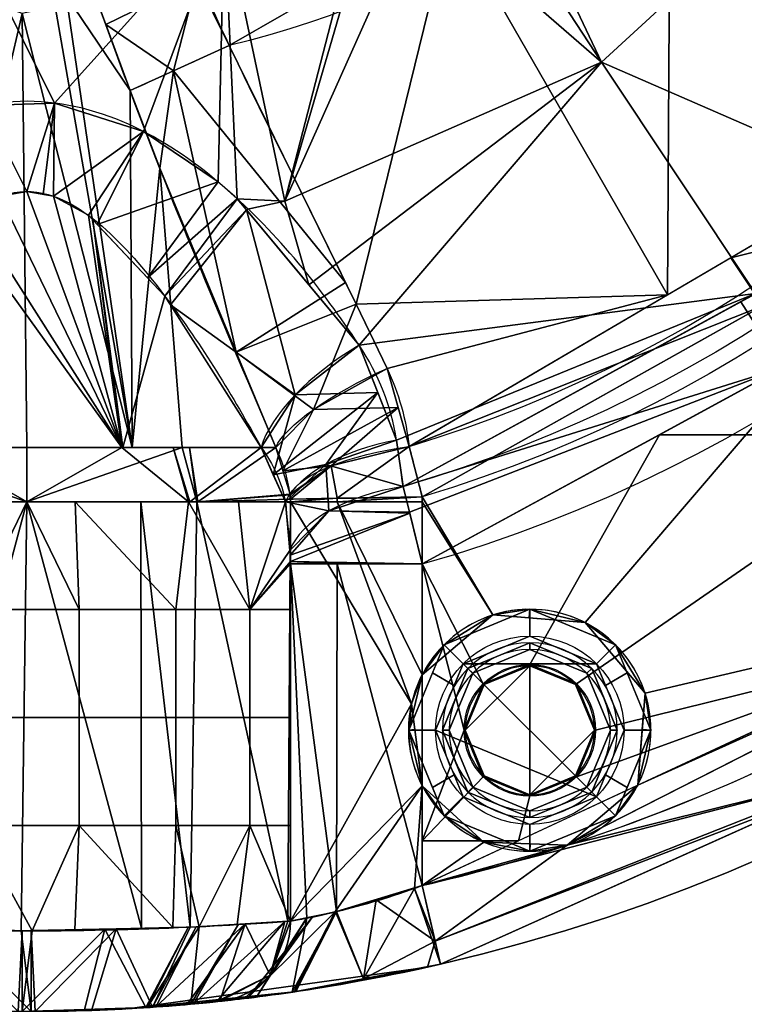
# Model space of a CAD drawing. Header units: millimetres. Extents: x -80 to 80, y -168 to 68.
# Tile 20 of 256: x 0 to 27, y -68 to -31. Entities that reach past the tile are written whole.
import ezdxf

# ---------------------------------------------------------------- set-up
doc = ezdxf.new("R2010")
doc.units = ezdxf.units.MM
doc.layers.add('100', color=7, linetype='Continuous', true_color=0xffffff)

msp = doc.modelspace()

# ---------------------------------------------------------------- linework, layer by layer
at = {"layer": '100', "color": 163, "linetype": 'Continuous'}
for p, q in [((9.798, -64.637, 101), (9.798, -49.039, 101)), ((14.697, -49.039, 97), (14.697, -55.475, 97)), ((9.798, -51.356, 77), (9.798, -64.637, 77)), ((14.697, -63.317, 81), (14.697, -51.356, 81)), ((14.697, -59.603, 97), (14.697, -63.317, 97))]:
    msp.add_line(p, q, dxfattribs=at)
at = {"layer": '100', "color": 163, "linetype": 'Continuous', "extrusion": (0, 0, -1)}
for centre, radius in [((-18.696, -57.539, -102), 4.5), ((-18.696, -57.539, -97), 3.25), ((-18.696, -57.539, -89), 3.25), ((-18.696, -57.539, -89), 3), ((-18.696, -57.539, -97), 3), ((-18.696, -57.539, -81), 2.4)]:
    msp.add_circle(centre, radius, dxfattribs=at)
at = {"layer": '100', "color": 163, "linetype": 'Continuous'}
for centre, radius in [((18.696, -57.539, 103), 3.5), ((18.696, -57.539, 81.046), 2.446), ((18.696, -57.539, 81), 2.446)]:
    msp.add_circle(centre, radius, dxfattribs=at)
at = {"layer": '100', "color": 163, "linetype": 'Continuous', "extrusion": (0, 0, -1)}
for centre, radius, start, end in [((0, 0, -94), 68, 283.06797, 256.93203), ((0, 0, -81), 65, 283.06797, 256.93203), ((0, 0, -97), 51.024, 286.7388, 253.2612), ((0, 0, -80.215), 50.45, 286.0923, 253.9077), ((0, 0, -100), 32.941, 283.1966, 256.8034)]:
    msp.add_arc(centre, radius, start, end, dxfattribs=at)
at = {"layer": '100', "color": 163, "linetype": 'Continuous'}
for centre, radius, start, end in [((0, 0, 84), 68, 283.06797, 256.93203), ((0, 0, 81), 53.418, 285.9698, 254.0302), ((0, 0, 97.321), 49.087, 286.8231, 253.1769), ((0, 0, 97), 65, 288, 324), ((18.696, -57.539, 97), 4.5, 288, 152.6948), ((18.696, -57.539, 97), 4.5, 207.3052, 288), ((0, 0, 97), 65, 283.06797, 288)]:
    msp.add_arc(centre, radius, start, end, dxfattribs=at)
at = {"layer": '100', "color": 163, "linetype": 'Continuous', "extrusion": (0.415566, -0.909563, -2.88357e-16)}
msp.add_arc((-6.488, 105, 32.296), 5, 215.968, 270, dxfattribs=at)
at = {"layer": '100', "color": 163, "linetype": 'Continuous', "extrusion": (0.500891, -0.754648, 0.42381)}
msp.add_arc((-14.276, 46.906, 71.566), 5, 82.3326, 153.3965, dxfattribs=at)
at = {"layer": '100', "color": 163, "linetype": 'Continuous', "extrusion": (0.40359, -0.877121, -0.260333)}
msp.add_arc((-6.442, 111.737, 18.493), 5, 196.0479, 272.0461, dxfattribs=at)
at = {"layer": '100', "color": 163, "linetype": 'Continuous', "extrusion": (0.136165, -0.869628, 0.474559)}
msp.add_arc((6.659, 41.846, 80.136), 5, 93.5678, 161.7399, dxfattribs=at)
at = {"layer": '100', "color": 163, "linetype": 'Continuous', "extrusion": (0, 1, 0)}
for centre, start, end in [((0, 99, -47.021), 16.4644, 163.5356), ((0, 79, -47.021), 205.512, 334.488)]:
    msp.add_arc(centre, 9.65, start, end, dxfattribs=at)
at = {"layer": '100', "color": 163, "linetype": 'Continuous', "extrusion": (0.110686, -0.941471, -0.318404)}
msp.add_arc((8.907, 112.635, 14.821), 5, 192.3972, 266.748, dxfattribs=at)
at = {"layer": '100', "color": 163, "linetype": 'Continuous', "extrusion": (0.104531, -0.86556, 0.489775)}
msp.add_arc((8.467, 40.56, 82.706), 5, 94.5387, 166.1485, dxfattribs=at)
at = {"layer": '100', "color": 163, "linetype": 'Continuous', "extrusion": (0, -1, 0)}
for centre, radius, start, end in [((0, 99, 49.039), 10, 11.537, 168.463), ((0, 79, 49.039), 10, 196.0098, 343.9902), ((14.697, 102, 49.039), 5, 191.537, 270), ((14.697, 76, 51.356), 5, 90, 168.463)]:
    msp.add_arc(centre, radius, start, end, dxfattribs=at)
at = {"layer": '100', "color": 163, "linetype": 'Continuous', "extrusion": (0.016412, -0.999865, 0)}
msp.add_arc((13.892, 102, 49.097), 5, 191.5366, 270, dxfattribs=at)
at = {"layer": '100', "color": 163, "linetype": 'Continuous', "extrusion": (0.974103, 0.226107, 0)}
msp.add_arc((-65, 84), 3, 180, 270, dxfattribs=at)
at = {"layer": '100', "color": 163, "linetype": 'Continuous', "extrusion": (-0.974103, -0.226107, 0)}
msp.add_arc((65, 94), 3, 0, 90, dxfattribs=at)
at = {"layer": '100', "color": 163, "linetype": 'Continuous', "extrusion": (-0.199955, -0.021217, -0.979575)}
msp.add_arc((65, 15.604, -76.015), 3, 275.9341, 0, dxfattribs=at)
at = {"layer": '100', "color": 163, "linetype": 'Continuous', "extrusion": (-0.199955, -0.021217, 0.979575)}
msp.add_arc((65, 20.188, 98.349), 3, 0, 84.0659, dxfattribs=at)
at = {"layer": '100', "color": 163, "linetype": 'Continuous'}
for points in [[(5.169, -27.308, 100), (6.019, -28.862, 100), (6.784, -30.459, 100), (7.52, -32.071, 100)], [(3.84, -33.753, 102.063), (3.304, -32.304, 101.905), (2.771, -30.858, 101.723), (2.249, -29.414, 101.499)], [(7.52, -32.071, 100), (9.483, -36.158, 100), (11.521, -40.123, 99.424), (13.389, -44.083, 98.245)], [(9.255, -47.021, 101.735), (7.405, -42.632, 102.465), (5.502, -38.249, 102.553), (3.84, -33.753, 102.063)], [(13.744, -46.748, 79.256), (13.547, -45.488, 78.568), (13.079, -44.314, 77.918), (12.354, -43.221, 77.304)], [(13.389, -44.083, 98.245), (13.828, -45.014, 97.968), (14.1, -45.982, 97.66), (14.207, -46.986, 97.321)], [(13.984, -48.473, 80.215), (13.915, -47.9, 79.89), (13.835, -47.324, 79.57), (13.744, -46.748, 79.256)], [(8.709, -47.021, 74.844), (9.167, -47.637, 75.291), (9.472, -48.309, 75.755), (9.612, -49.039, 76.242)], [(9.784, -48.762, 101.036), (9.703, -48.16, 101.286), (9.527, -47.579, 101.518), (9.255, -47.021, 101.735)], [(14.207, -46.986, 97.321), (14.371, -47.593, 97.107), (14.534, -48.218, 97), (14.695, -48.862, 97)], [(14.697, -51.356, 81), (14.458, -50.341, 81), (14.213, -49.351, 80.73), (13.984, -48.473, 80.215)], [(9.612, -49.039, 76.242), (9.675, -49.643, 76.462), (9.731, -50.247, 76.685), (9.78, -50.85, 76.913)], [(9.798, -49.039, 101), (9.798, -49.007, 101), (9.798, -48.975, 101), (9.797, -48.943, 101)], [(14.695, -48.862, 97), (14.696, -48.921, 97), (14.697, -48.98, 97), (14.697, -49.039, 97)], [(14.697, -59.603, 97), (14.533, -59.285, 97), (14.281, -58.611, 97.013), (14.151, -57.539, 97.032), (14.281, -56.467, 97.013), (14.533, -55.792, 97), (14.697, -55.475, 97)]]:
    msp.add_open_spline(points, degree=3, dxfattribs=at)
for points, knots in [([(12.354, -43.221, 77.304), (10.959, -41.12, 76.124), (9.373, -39.109, 75.086), (6.359, -36.492, 73.818), (5.251, -35.701, 73.45), (2.778, -34.521, 72.914), (1.409, -34.153, 72.752), (-1.372, -34.147, 72.75), (-2.753, -34.511, 72.909), (-5.244, -35.696, 73.448), (-6.336, -36.475, 73.81), (-9.353, -39.086, 75.074), (-10.956, -41.116, 76.122), (-12.354, -43.221, 77.304)], [0, 0, 0, 0, 0.25, 0.25, 0.375, 0.375, 0.5, 0.5, 0.625, 0.625, 0.75, 0.75, 1, 1, 1, 1]), ([(-8.709, -47.021, 74.844), (-7.667, -45.131, 74.226), (-6.527, -43.252, 73.722), (-4.542, -40.603, 73.179), (-3.841, -39.748, 73.033), (-2.205, -38.24, 72.821), (-1.195, -37.524, 72.75), (1.104, -37.487, 72.746), (2.128, -38.182, 72.814), (3.793, -39.692, 73.024), (4.504, -40.556, 73.17), (6.519, -43.237, 73.718), (7.659, -45.117, 74.221), (8.709, -47.021, 74.844)], [0, 0, 0, 0, 0.25, 0.25, 0.375, 0.375, 0.5, 0.5, 0.625, 0.625, 0.75, 0.75, 1, 1, 1, 1]), ([(9.797, -48.943, 101), (9.796, -48.89, 101), (9.793, -48.836, 101.009), (9.786, -48.778, 101.03), (9.785, -48.77, 101.033), (9.784, -48.762, 101.036)], [0, 0, 0, 0, 0.86336, 0.86336, 1, 1, 1, 1]), ([(9.78, -50.85, 76.913), (9.79, -50.982, 76.963), (9.796, -51.124, 76.989), (9.798, -51.296, 76.999), (9.798, -51.326, 77), (9.798, -51.356, 77)], [0, 0, 0, 0, 0.824878, 0.824878, 1, 1, 1, 1]), ([(14.697, -63.317, 81), (13.592, -63.727, 81), (12.484, -64.052, 80.63), (10.677, -64.489, 79.189), (10.034, -64.597, 78.155), (9.798, -64.637, 77)], [0, 0, 0, 0, 0.5, 0.5, 1, 1, 1, 1]), ([(9.798, -64.637, 101), (10.034, -64.597, 99.846), (10.678, -64.489, 98.81), (12.479, -64.053, 97.373), (13.593, -63.727, 97), (14.697, -63.317, 97)], [0, 0, 0, 0, 0.5, 0.5, 1, 1, 1, 1]), ([(9.798, -64.637, 77), (9.337, -64.671, 74.742), (8.106, -64.764, 72.709), (4.544, -64.934, 69.8), (2.298, -65, 69), (-2.297, -65, 69), (-4.549, -64.934, 69.804), (-8.1, -64.764, 72.704), (-9.337, -64.671, 74.742), (-9.798, -64.637, 77)], [0, 0, 0, 0, 0.25, 0.25, 0.5, 0.5, 0.75, 0.75, 1, 1, 1, 1]), ([(-9.798, -64.637, 101), (-9.337, -64.671, 103.258), (-8.106, -64.764, 105.291), (-4.544, -64.934, 108.2), (-2.298, -65, 109), (2.297, -65, 109), (4.549, -64.934, 108.196), (8.1, -64.764, 105.296), (9.337, -64.671, 103.258), (9.798, -64.637, 101)], [0, 0, 0, 0, 0.25, 0.25, 0.5, 0.5, 0.75, 0.75, 1, 1, 1, 1]), ([(7.175, -67.62, 77.6), (7.574, -67.578, 79.467), (8.67, -67.462, 81.126), (11.669, -67.008, 83.403), (13.518, -66.67, 84), (15.375, -66.239, 84)], [0, 0, 0, 0, 0.5, 0.5, 1, 1, 1, 1]), ([(15.375, -66.239, 94), (13.516, -66.671, 94), (11.676, -67.007, 94.593), (8.671, -67.462, 96.873), (7.574, -67.578, 98.53), (7.175, -67.62, 100.4)], [0, 0, 0, 0, 0.5, 0.5, 1, 1, 1, 1]), ([(7.175, -67.62, 100.4), (6.829, -67.657, 102.022), (5.885, -67.758, 103.463), (3.272, -67.934, 105.464), (1.639, -68, 106.002), (-1.654, -68, 105.998), (-3.278, -67.934, 105.462), (-5.895, -67.757, 103.452), (-6.829, -67.657, 102.022), (-7.175, -67.62, 100.4)], [0, 0, 0, 0, 0.25, 0.25, 0.5, 0.5, 0.75, 0.75, 1, 1, 1, 1]), ([(-7.175, -67.62, 77.6), (-6.829, -67.657, 75.978), (-5.885, -67.758, 74.537), (-3.272, -67.934, 72.536), (-1.639, -68, 71.998), (1.654, -68, 72.002), (3.278, -67.934, 72.538), (5.895, -67.757, 74.548), (6.829, -67.657, 75.978), (7.175, -67.62, 77.6)], [0, 0, 0, 0, 0.25, 0.25, 0.5, 0.5, 0.75, 0.75, 1, 1, 1, 1])]:
    msp.add_open_spline(points, degree=3, knots=knots, dxfattribs=at)
for points in [[(19.062, -7.542, 100), (5.169, -27.308, 100), (7.52, -32.071, 100), (23.917, -22.651, 100)], [(24.453, -21.588, 100), (36.22, -31.973, 97.321), (44.787, -18.464, 97.321)], [(36.22, -31.973, 97.321), (24.453, -21.588, 100), (23.917, -22.651, 100)], [(23.917, -22.651, 100), (15.756, -27.34, 100), (23.811, -41.346, 97.321)], [(23.811, -41.346, 97.321), (34.111, -35.299, 97.321), (23.917, -22.651, 100)], [(34.111, -35.299, 97.321), (36.22, -31.973, 97.321), (23.917, -22.651, 100)], [(30.819, -23.988, 74.637), (21.361, -32.695, 74.637), (17.386, -24.286, 71.335)], [(33.303, -37.896, 80.215), (21.361, -32.695, 74.637), (30.819, -23.988, 74.637)], [(21.361, -32.695, 74.637), (16.413, -25.136, 71.399), (17.386, -24.286, 71.335)], [(14.548, -26.765, 71.52), (16.413, -25.136, 71.399), (21.361, -32.695, 74.637)], [(9.587, -37.859, 74.637), (12.703, -27.189, 71.379), (14.548, -26.765, 71.52)], [(14.548, -26.765, 71.52), (21.361, -32.695, 74.637), (9.587, -37.859, 74.637)], [(-2.466, -27.2, 71.335), (7.332, -27.2, 71.335), (1.032, -34.213, 72.779)], [(1.032, -34.213, 72.779), (-1.603, -34.303, 72.819), (-2.466, -27.2, 71.335)], [(4.335, -35.27, 73.255), (1.032, -34.213, 72.779), (7.332, -27.2, 71.335)], [(7.11, -37.148, 74.136), (4.335, -35.27, 73.255), (7.332, -27.2, 71.335)], [(7.819, -37.772, 74.439), (7.11, -37.148, 74.136), (7.332, -27.2, 71.335)], [(9.587, -37.859, 74.637), (7.332, -27.2, 71.335), (12.339, -27.2, 71.335)], [(7.332, -27.2, 71.335), (9.587, -37.859, 74.637), (7.819, -37.772, 74.439)], [(15.756, -27.34, 100), (7.52, -32.071, 100), (12.244, -41.693, 98.882)], [(12.339, -27.2, 71.335), (12.703, -27.189, 71.379), (9.587, -37.859, 74.637)], [(12.244, -41.693, 98.882), (23.811, -41.346, 97.321), (15.756, -27.34, 100)], [(3.84, -33.753, 102.063), (2.249, -29.414, 101.499), (1.465, -30.213, 102.254)], [(2.249, -29.414, 101.499), (2.939, -31.297, 101.744), (6.317, -29.635, 100)], [(6.317, -29.635, 100), (2.939, -31.297, 101.744), (5.454, -33.015, 100.546)], [(5.454, -33.015, 100.546), (7.52, -32.071, 100), (6.317, -29.635, 100)], [(3.913, -47.021, 107.35), (1.465, -30.213, 102.254), (1.063, -30.624, 102.642)], [(1.465, -30.213, 102.254), (3.913, -47.021, 107.35), (3.84, -33.753, 102.063)], [(-0.174, -30.882, 102.883), (-1.321, -30.469, 102.498), (-3.913, -47.021, 107.35)], [(3.913, -47.021, 107.35), (1.063, -30.624, 102.642), (-0.174, -30.882, 102.883)], [(-3.913, -47.021, 107.35), (0, -47.021, 108.65), (-0.174, -30.882, 102.883)], [(-0.174, -30.882, 102.883), (0, -47.021, 108.65), (3.913, -47.021, 107.35)], [(2.939, -31.297, 101.744), (3.84, -33.753, 102.063), (5.454, -33.015, 100.546)], [(11.849, -40.887, 98.976), (7.52, -32.071, 100), (5.454, -33.015, 100.546)], [(10.485, -40.976, 76.124), (9.587, -37.859, 74.637), (21.361, -32.695, 74.637)], [(21.361, -32.695, 74.637), (12.354, -43.221, 77.304), (10.485, -40.976, 76.124)], [(12.354, -43.221, 77.304), (21.361, -32.695, 74.637), (27.083, -41.302, 80.215)], [(33.303, -37.896, 80.215), (27.083, -41.302, 80.215), (21.361, -32.695, 74.637)], [(5.454, -33.015, 100.546), (3.84, -33.753, 102.063), (4.941, -36.633, 102.298)], [(4.941, -36.633, 102.298), (7.784, -43.48, 101.927), (5.454, -33.015, 100.546)], [(5.454, -33.015, 100.546), (7.784, -43.48, 101.927), (11.849, -40.887, 98.976)], [(3.913, -47.021, 107.35), (4.941, -36.633, 102.298), (3.84, -33.753, 102.063)], [(-1.602, -34.303, 72.819), (1.032, -34.213, 72.779), (0, -37.505, 72.748)], [(0, -37.505, 72.748), (-0.962, -37.672, 72.765), (-1.602, -34.303, 72.819)], [(0, -37.505, 72.748), (1.032, -34.213, 72.779), (1.033, -34.213, 72.779)], [(1.033, -34.213, 72.779), (0.612, -37.612, 72.759), (0, -37.505, 72.748)], [(1.001, -37.679, 72.766), (0.612, -37.612, 72.759), (1.033, -34.213, 72.779)], [(1.001, -37.679, 72.766), (1.033, -34.213, 72.779), (4.335, -35.27, 73.255)], [(4.335, -35.27, 73.255), (2.293, -38.387, 72.847), (1.001, -37.679, 72.766)], [(4.335, -35.27, 73.255), (4.336, -35.271, 73.255), (2.293, -38.387, 72.847)], [(4.336, -35.271, 73.255), (2.615, -38.727, 72.903), (2.293, -38.387, 72.847)], [(2.615, -38.727, 72.903), (4.336, -35.271, 73.255), (7.11, -37.148, 74.136)], [(34.047, -38.004, 97), (34.111, -35.299, 97.321), (26.165, -39.965, 97.321)], [(4.941, -36.633, 102.298), (3.913, -47.021, 107.35), (5.777, -47.021, 106.731)], [(5.777, -47.021, 106.731), (9.255, -47.021, 101.735), (4.941, -36.633, 102.298)], [(7.11, -37.148, 74.136), (4.487, -40.71, 73.229), (2.615, -38.727, 72.903)], [(7.11, -37.148, 74.136), (7.111, -37.149, 74.137), (4.487, -40.71, 73.229)], [(4.487, -40.71, 73.229), (7.111, -37.149, 74.137), (7.819, -37.772, 74.439)], [(-2.068, -38.228, 72.827), (-0.999, -37.679, 72.766), (3.536, -47.021, 70.021)], [(3.536, -47.021, 70.021), (-0.999, -37.679, 72.766), (0, -37.505, 72.748)], [(0, -37.505, 72.748), (1.001, -37.679, 72.766), (3.536, -47.021, 70.021)], [(1.001, -37.679, 72.766), (2.293, -38.387, 72.847), (3.536, -47.021, 70.021)], [(7.819, -37.772, 74.439), (5.137, -41.399, 73.342), (4.487, -40.71, 73.229)], [(7.819, -37.772, 74.439), (8.165, -38.187, 74.657), (5.137, -41.399, 73.342)], [(9.587, -37.859, 74.637), (8.152, -38.172, 74.65), (7.819, -37.772, 74.439)], [(8.152, -38.172, 74.65), (9.587, -37.859, 74.637), (10.485, -40.976, 76.124)], [(34.047, -38.004, 97), (14.695, -48.862, 97), (17.323, -53.253, 97), (20.751, -53.536, 97)], [(34.047, -38.004, 97), (20.751, -53.536, 97), (22.978, -56.157, 97), (38.206, -52.586, 97)], [(26.165, -39.965, 97.321), (27.351, -41.761, 97), (34.047, -38.004, 97)], [(28.099, -44.053, 81), (26.534, -41.602, 80.215), (33.303, -37.896, 80.215)], [(-2.477, -38.677, 72.906), (-2.068, -38.228, 72.827), (3.536, -47.021, 70.021)], [(3.536, -47.021, 70.021), (2.293, -38.387, 72.847), (2.459, -38.562, 72.875)], [(8.165, -38.187, 74.657), (5.34, -41.718, 73.427), (5.137, -41.399, 73.342)], [(9.976, -45.071, 76.819), (5.34, -41.718, 73.427), (8.165, -38.187, 74.657)], [(8.165, -38.187, 74.657), (12.354, -43.221, 77.304), (9.976, -45.071, 76.819)], [(3.536, -47.021, 70.021), (-3.536, -47.021, 70.021), (-2.477, -38.677, 72.906)], [(3.566, -47.021, 70.048), (2.459, -38.562, 72.875), (5.137, -41.399, 73.342)], [(2.459, -38.562, 72.875), (3.566, -47.021, 70.048), (3.536, -47.021, 70.021)], [(27.351, -41.761, 97), (26.165, -39.965, 97.321), (14.207, -46.986, 97.321)], [(12.244, -41.693, 98.882), (11.849, -40.887, 98.976), (7.784, -43.48, 101.927)], [(33.821, -40.935, 81), (33.821, -46.55, 81), (23.517, -46.55, 81)], [(12.244, -41.693, 98.882), (13.389, -44.083, 98.245), (23.811, -41.346, 97.321)], [(27.083, -41.302, 80.215), (13.744, -46.748, 79.256), (12.354, -43.221, 77.304)], [(13.389, -44.083, 98.245), (14.207, -46.986, 97.321), (23.811, -41.346, 97.321)], [(27.083, -41.302, 80.215), (13.984, -48.473, 80.215), (13.744, -46.748, 79.256)], [(5.137, -41.399, 73.342), (8.709, -47.021, 74.844), (3.566, -47.021, 70.048)], [(9.976, -45.071, 76.819), (8.709, -47.021, 74.844), (5.34, -41.718, 73.427)], [(12.244, -41.693, 98.882), (7.784, -43.48, 101.927), (10.663, -45.609, 99.162)], [(10.663, -45.609, 99.162), (13.389, -44.083, 98.245), (12.244, -41.693, 98.882)], [(13.984, -48.473, 80.215), (26.534, -41.602, 80.215), (28.099, -44.053, 81)], [(14.207, -46.986, 97.321), (14.695, -48.862, 97), (27.351, -41.761, 97)], [(7.784, -43.48, 101.927), (9.255, -47.021, 101.735), (10.663, -45.609, 99.162)], [(9.976, -45.071, 76.819), (12.354, -43.221, 77.304), (13.049, -44.984, 78.28)], [(13.798, -45.534, 97.783), (13.389, -44.083, 98.245), (10.663, -45.609, 99.162)], [(28.099, -44.053, 81), (14.228, -49.426, 80.662), (13.984, -48.473, 80.215)], [(28.099, -44.053, 81), (14.697, -51.356, 81), (14.228, -49.426, 80.662)], [(9.164, -48.037, 75.548), (13.049, -44.984, 78.28), (11.11, -47.656, 78.347)], [(9.976, -45.071, 76.819), (13.049, -44.984, 78.28), (9.164, -48.037, 75.548)], [(13.049, -44.984, 78.28), (13.744, -46.748, 79.256), (11.11, -47.656, 78.347)], [(9.164, -48.037, 75.548), (8.709, -47.021, 74.844), (9.976, -45.071, 76.819)], [(10.663, -45.609, 99.162), (9.255, -47.021, 101.735), (9.52, -47.893, 101.385)], [(9.52, -47.893, 101.385), (13.798, -45.534, 97.783), (10.663, -45.609, 99.162)], [(11.312, -47.707, 98.446), (13.798, -45.534, 97.783), (9.52, -47.893, 101.385)], [(11.312, -47.707, 98.446), (14.207, -46.986, 97.321), (13.798, -45.534, 97.783)], [(11.11, -47.656, 78.347), (13.744, -46.748, 79.256), (13.984, -48.473, 80.215)], [(14.697, -51.356, 81), (23.517, -46.55, 81), (18.696, -55.093, 81), (16.966, -55.81, 81)], [(20.425, -55.81, 81), (18.696, -55.093, 81), (23.517, -46.55, 81), (33.821, -46.55, 81)], [(21.141, -57.539, 81), (20.425, -55.81, 81), (33.821, -46.55, 81), (33.821, -54.403, 81)], [(-5.777, -47.021, 106.731), (-6.325, -49.039, 106.746), (0, -49.039, 109)], [(0, -49.039, 69), (-6.017, -49.039, 71.013), (-3.536, -47.021, 70.021)], [(0, -49.039, 109), (0, -47.021, 108.65), (-5.777, -47.021, 106.731)], [(-3.536, -47.021, 70.021), (0, -47.021, 70.021), (0, -49.039, 69)], [(0, -49.039, 109), (6.325, -49.039, 106.746), (5.777, -47.021, 106.731)], [(5.777, -47.021, 106.731), (0, -47.021, 108.65), (0, -49.039, 109)], [(0, -49.039, 69), (0, -47.021, 70.021), (3.536, -47.021, 70.021)], [(3.536, -47.021, 70.021), (6.017, -49.039, 71.013), (0, -49.039, 69)], [(6.017, -49.039, 71.013), (3.536, -47.021, 70.021), (5.44, -47.021, 71.795)], [(5.44, -47.021, 71.795), (6.059, -49.039, 71.074), (6.017, -49.039, 71.013)], [(6.059, -49.039, 71.074), (5.44, -47.021, 71.795), (8.709, -47.021, 74.844)], [(6.047, -47.021, 106.343), (5.777, -47.021, 106.731), (6.325, -49.039, 106.746)], [(6.325, -49.039, 106.746), (6.365, -49.039, 106.68), (6.047, -47.021, 106.343)], [(9.255, -47.021, 101.735), (6.047, -47.021, 106.343), (6.365, -49.039, 106.68)], [(8.709, -47.021, 74.844), (9.612, -49.039, 76.242), (6.059, -49.039, 71.074)], [(6.365, -49.039, 106.68), (9.784, -48.762, 101.036), (9.255, -47.021, 101.735)], [(14.207, -46.986, 97.321), (11.312, -47.707, 98.446), (11.534, -48.914, 98.127)], [(11.534, -48.914, 98.127), (14.695, -48.862, 97), (14.207, -46.986, 97.321)], [(11.11, -47.656, 78.347), (9.612, -49.039, 76.242), (9.164, -48.037, 75.548)], [(9.52, -47.893, 101.385), (9.784, -48.762, 101.036), (11.312, -47.707, 98.446)], [(9.612, -49.039, 76.242), (11.11, -47.656, 78.347), (11.232, -49.385, 79.192)], [(11.312, -47.707, 98.446), (9.784, -48.762, 101.036), (9.787, -48.786, 101.027)], [(11.312, -47.707, 98.446), (9.787, -48.786, 101.027), (9.797, -48.943, 101)], [(9.797, -48.943, 101), (11.534, -48.914, 98.127), (11.312, -47.707, 98.446)], [(13.984, -48.473, 80.215), (11.232, -49.385, 79.192), (11.11, -47.656, 78.347)], [(11.232, -49.385, 79.192), (13.984, -48.473, 80.215), (14.228, -49.426, 80.662)], [(0, -49.039, 109), (-4.235, -49.039, 107.491), (-4.227, -64.899, 107.493)], [(-4.227, -64.899, 107.493), (-0.201, -65, 108.998), (0, -49.039, 109)], [(-1.944, -53.054, 69.191), (-1.806, -49.039, 69.604), (0, -49.039, 69)], [(0, -49.039, 69), (1.944, -53.054, 69.191), (-1.944, -53.054, 69.191)], [(0, -49.039, 109), (-0.201, -65, 108.998), (4.264, -64.901, 107.536)], [(0, -49.039, 69), (1.806, -49.039, 69.604), (1.944, -53.054, 69.191)], [(4.264, -64.901, 107.536), (4.235, -49.039, 107.491), (0, -49.039, 109)], [(1.806, -49.039, 69.604), (6.017, -49.039, 71.013), (5.538, -53.054, 70.673)], [(5.538, -53.054, 70.673), (1.944, -53.054, 69.191), (1.806, -49.039, 69.604)], [(4.235, -49.039, 107.491), (4.264, -64.901, 107.536), (6.075, -64.861, 106.943)], [(6.075, -64.861, 106.943), (6.325, -49.039, 106.746), (4.235, -49.039, 107.491)], [(8.295, -53.054, 73.415), (5.538, -53.054, 70.673), (6.017, -49.039, 71.013)], [(6.017, -49.039, 71.013), (7.869, -49.039, 73.707), (8.295, -53.054, 73.415)], [(6.325, -49.039, 106.746), (6.075, -64.861, 106.943), (9.706, -64.644, 101.407)], [(9.706, -64.644, 101.407), (9.798, -49.039, 101), (6.325, -49.039, 106.746)], [(9.787, -48.786, 101.027), (9.784, -48.762, 101.036), (6.365, -49.039, 106.68)], [(6.365, -49.039, 106.68), (9.797, -48.943, 101), (9.787, -48.786, 101.027)], [(6.365, -49.039, 106.68), (9.798, -49.039, 101), (9.797, -48.943, 101)], [(8.295, -53.054, 73.415), (7.869, -49.039, 73.707), (9.612, -49.039, 76.242)], [(9.612, -49.039, 76.242), (9.78, -50.85, 76.913), (8.295, -53.054, 73.415)], [(11.232, -49.385, 79.192), (9.78, -50.85, 76.913), (9.612, -49.039, 76.242)], [(9.706, -64.644, 101.407), (9.798, -64.637, 101), (9.798, -49.039, 101)], [(11.534, -48.914, 98.127), (9.797, -48.943, 101), (9.798, -49.039, 101)], [(9.798, -49.039, 101), (11.535, -49.039, 98.127), (11.534, -48.914, 98.127)], [(14.303, -56.553, 97.016), (9.798, -49.039, 101), (9.798, -64.637, 101)], [(11.535, -49.039, 98.127), (9.798, -49.039, 101), (14.303, -56.553, 97.016)], [(14.695, -48.862, 97), (11.534, -48.914, 98.127), (11.535, -49.039, 98.127)], [(11.535, -49.039, 98.127), (14.697, -49.039, 97), (14.695, -48.862, 97)], [(11.535, -49.039, 98.127), (14.303, -56.553, 97.016), (14.697, -55.475, 97)], [(14.697, -55.475, 97), (14.697, -49.039, 97), (11.535, -49.039, 98.127)], [(17.323, -53.253, 97), (14.695, -48.862, 97), (14.697, -49.039, 97)], [(14.697, -49.039, 97), (14.697, -55.475, 97), (17.323, -53.253, 97)], [(9.787, -51.025, 76.948), (9.78, -50.85, 76.913), (11.232, -49.385, 79.192)], [(11.232, -49.385, 79.192), (14.236, -49.461, 80.668), (9.787, -51.025, 76.948)], [(14.228, -49.426, 80.662), (14.236, -49.461, 80.668), (11.232, -49.385, 79.192)], [(9.797, -51.265, 76.997), (9.787, -51.025, 76.948), (14.236, -49.461, 80.668)], [(14.236, -49.461, 80.668), (14.697, -51.356, 81), (9.797, -51.265, 76.997)], [(8.295, -53.054, 73.415), (9.78, -50.85, 76.913), (9.797, -51.265, 76.997)], [(9.797, -51.265, 76.997), (9.798, -51.356, 77), (8.295, -53.054, 73.415)], [(9.798, -51.356, 77), (9.798, -53.054, 77), (8.295, -53.054, 73.415)], [(9.797, -51.265, 76.997), (14.697, -51.356, 81), (11.535, -51.356, 79.873)], [(11.535, -51.356, 79.873), (9.798, -51.356, 77), (9.797, -51.265, 76.997)], [(9.798, -51.356, 77), (11.535, -51.356, 79.873), (11.515, -64.286, 79.857)], [(11.515, -64.286, 79.857), (10.41, -64.526, 78.574), (9.798, -51.356, 77)], [(10.41, -64.526, 78.574), (9.798, -64.637, 77), (9.798, -51.356, 77)], [(14.697, -63.317, 81), (11.515, -64.286, 79.857), (11.535, -51.356, 79.873)], [(11.535, -51.356, 79.873), (14.697, -51.356, 81), (14.697, -63.317, 81)], [(14.697, -51.356, 81), (16.966, -55.81, 81), (16.25, -57.539, 81)], [(16.25, -57.539, 81), (14.697, -61.651, 81), (14.697, -51.356, 81)], [(22.703, -59.586, 97), (20.086, -61.819, 97), (38.206, -52.586, 97)], [(22.978, -56.157, 97), (22.703, -59.586, 97), (38.206, -52.586, 97)], [(1.944, -53.054, 69.191), (1.944, -57.068, 69.191), (-1.944, -57.068, 69.191), (-1.944, -53.054, 69.191)], [(5.538, -53.054, 70.673), (5.538, -57.068, 70.673), (1.944, -57.068, 69.191), (1.944, -53.054, 69.191)], [(8.295, -53.054, 73.415), (8.295, -57.068, 73.415), (5.538, -57.068, 70.673), (5.538, -53.054, 70.673)], [(9.798, -53.054, 77), (9.798, -57.068, 77), (8.295, -57.068, 73.415), (8.295, -53.054, 73.415)], [(15.514, -54.357, 102), (18.696, -53.039, 102), (17.323, -53.253, 97)], [(16.221, -55.064, 103), (18.696, -54.039, 103), (18.696, -53.039, 102), (15.514, -54.357, 102)], [(18.696, -53.039, 102), (18.669, -53.364, 97), (17.323, -53.253, 97)], [(20.751, -53.536, 97), (18.669, -53.364, 97), (18.696, -53.039, 102)], [(18.696, -53.039, 102), (21.878, -54.357, 102), (20.751, -53.536, 97)], [(21.878, -54.357, 102), (18.696, -53.039, 102), (18.696, -54.039, 103), (21.17, -55.064, 103)], [(17.323, -53.253, 97), (14.697, -55.475, 97), (15.514, -54.357, 102)], [(22.978, -56.157, 97), (20.751, -53.536, 97), (21.878, -54.357, 102)], [(21.17, -55.064, 103), (18.696, -54.039, 103), (16.221, -55.064, 103)], [(14.196, -57.539, 102), (15.514, -54.357, 102), (14.697, -55.475, 97)], [(15.514, -54.357, 102), (15.079, -55.405, 102), (15.883, -55.879, 103), (16.221, -55.064, 103)], [(18.696, -54.289, 89), (16.397, -55.241, 89), (16.574, -55.418, 89), (18.696, -54.539, 89)], [(16.397, -55.241, 97), (18.696, -54.289, 97), (18.696, -54.539, 97), (16.574, -55.418, 97)], [(16.397, -55.241, 89), (18.696, -54.289, 89), (18.696, -54.289, 97), (16.397, -55.241, 97)], [(16.574, -55.418, 97), (18.696, -54.539, 97), (18.696, -54.539, 89), (16.574, -55.418, 89)], [(18.696, -59.984, 81), (20.425, -59.268, 81), (33.821, -54.403, 81), (18.271, -61.651, 81)], [(18.696, -54.539, 89), (20.817, -55.418, 89), (20.994, -55.241, 89), (18.696, -54.289, 89)], [(20.817, -55.418, 97), (18.696, -54.539, 97), (18.696, -54.289, 97), (20.994, -55.241, 97)], [(20.994, -55.241, 97), (18.696, -54.289, 97), (18.696, -54.289, 89), (20.994, -55.241, 89)], [(20.817, -55.418, 89), (18.696, -54.539, 89), (18.696, -54.539, 97), (20.817, -55.418, 97)], [(33.821, -54.403, 81), (20.425, -59.268, 81), (21.141, -57.539, 81)], [(21.17, -55.064, 103), (21.508, -55.879, 103), (22.312, -55.405, 102), (21.878, -54.357, 102)], [(21.878, -54.357, 102), (23.196, -57.539, 102), (22.978, -56.157, 97)], [(21.17, -60.014, 103), (16.221, -55.064, 103), (15.196, -57.539, 103)], [(15.696, -57.539, 89), (16.574, -55.418, 89), (16.397, -55.241, 89), (15.446, -57.539, 89)], [(16.574, -55.418, 97), (15.696, -57.539, 97), (15.446, -57.539, 97), (16.397, -55.241, 97)], [(16.397, -55.241, 97), (15.446, -57.539, 97), (15.446, -57.539, 89), (16.397, -55.241, 89)], [(16.221, -55.064, 103), (21.17, -60.014, 103), (22.196, -57.539, 103), (21.17, -55.064, 103)], [(18.696, -55.139, 81), (18.696, -59.939, 81), (16.998, -59.236, 81), (16.296, -57.539, 81)], [(16.296, -57.539, 81), (16.998, -55.842, 81), (18.696, -55.139, 81)], [(16.966, -55.81, 81.046), (18.696, -55.093, 81.046), (18.696, -55.139, 81), (16.998, -55.842, 81)], [(18.696, -55.093, 81.046), (16.966, -55.81, 81.046), (16.966, -55.81, 81), (18.696, -55.093, 81)], [(20.393, -55.842, 81), (18.696, -55.139, 81), (18.696, -55.093, 81.046), (20.425, -55.81, 81.046)], [(18.696, -55.093, 81), (20.088, -55.67, 81), (20.088, -55.67, 81.046), (18.696, -55.093, 81.046)], [(18.696, -59.939, 81), (18.696, -55.139, 81), (20.393, -55.842, 81), (21.096, -57.539, 81)], [(20.817, -55.418, 89), (21.696, -57.539, 89), (21.946, -57.539, 89), (20.994, -55.241, 89)], [(20.994, -55.241, 97), (21.946, -57.539, 97), (21.696, -57.539, 97), (20.817, -55.418, 97)], [(20.994, -55.241, 89), (21.946, -57.539, 89), (21.946, -57.539, 97), (20.994, -55.241, 97)], [(15.196, -57.539, 103), (15.883, -55.879, 103), (15.079, -55.405, 102), (14.196, -57.539, 102)], [(14.697, -55.475, 97), (14.303, -56.553, 97.016), (14.196, -57.539, 102)], [(16.574, -55.418, 89), (15.696, -57.539, 89), (15.696, -57.539, 97), (16.574, -55.418, 97)], [(20.817, -55.418, 97), (21.696, -57.539, 97), (21.696, -57.539, 89), (20.817, -55.418, 89)], [(23.196, -57.539, 102), (22.312, -55.405, 102), (21.508, -55.879, 103), (22.196, -57.539, 103)], [(39.319, -55.48, 94), (25.511, -61.685, 94), (25.511, -61.685, 84), (39.319, -55.48, 84)], [(14.697, -63.317, 81), (30.953, -55.739, 81), (32.506, -58.725, 81.879)], [(16.998, -55.842, 81), (16.296, -57.539, 81), (16.25, -57.539, 81.046), (16.966, -55.81, 81.046)], [(16.966, -55.81, 81.046), (16.827, -56.147, 81.046), (16.827, -56.147, 81), (16.966, -55.81, 81)], [(20.088, -55.67, 81), (20.425, -55.81, 81), (20.425, -55.81, 81.046)], [(20.425, -55.81, 81.046), (20.088, -55.67, 81.046), (20.088, -55.67, 81)], [(20.425, -55.81, 81.046), (21.141, -57.539, 81.046), (21.096, -57.539, 81), (20.393, -55.842, 81)], [(21.141, -57.539, 81.046), (20.425, -55.81, 81.046), (20.425, -55.81, 81), (21.141, -57.539, 81)], [(16.25, -57.539, 81), (16.827, -56.147, 81), (16.827, -56.147, 81.046), (16.25, -57.539, 81.046)], [(32.506, -58.725, 96.121), (31.133, -56.19, 97), (20.086, -61.819, 97)], [(23.196, -57.539, 102), (22.869, -57.513, 97), (22.978, -56.157, 97)], [(9.798, -64.637, 101), (14.697, -59.603, 97), (14.303, -56.553, 97.016)], [(14.303, -56.553, 97.016), (14.426, -57.509, 97.011), (14.196, -57.539, 102)], [(1.944, -57.068, 69.191), (1.944, -61.083, 69.191), (-1.944, -61.083, 69.191), (-1.944, -57.068, 69.191)], [(5.538, -57.068, 70.673), (5.538, -61.083, 70.673), (1.944, -61.083, 69.191), (1.944, -57.068, 69.191)], [(8.295, -57.068, 73.415), (8.295, -61.083, 73.415), (5.538, -61.083, 70.673), (5.538, -57.068, 70.673)], [(9.798, -57.068, 77), (9.798, -61.083, 77), (8.295, -61.083, 73.415), (8.295, -57.068, 73.415)], [(14.196, -57.539, 102), (14.426, -57.509, 97.011), (14.697, -59.603, 97)], [(14.697, -59.603, 97), (15.514, -60.721, 102), (14.196, -57.539, 102)], [(14.196, -57.539, 102), (15.079, -59.673, 102), (15.883, -59.198, 103), (15.196, -57.539, 103)], [(14.697, -61.651, 81), (16.25, -57.539, 81), (16.966, -59.268, 81)], [(15.196, -57.539, 103), (16.221, -60.014, 103), (18.696, -61.039, 103), (21.17, -60.014, 103)], [(15.446, -57.539, 89), (16.397, -59.837, 89), (16.574, -59.66, 89), (15.696, -57.539, 89)], [(16.397, -59.837, 97), (15.446, -57.539, 97), (15.696, -57.539, 97), (16.574, -59.66, 97)], [(16.397, -59.837, 89), (15.446, -57.539, 89), (15.446, -57.539, 97), (16.397, -59.837, 97)], [(16.574, -59.66, 97), (15.696, -57.539, 97), (15.696, -57.539, 89), (16.574, -59.66, 89)], [(16.296, -57.539, 81), (16.767, -58.677, 81), (16.73, -58.698, 81.046), (16.25, -57.539, 81.046)], [(16.966, -59.268, 81), (16.25, -57.539, 81), (16.25, -57.539, 81.046), (16.966, -59.268, 81.046)], [(21.096, -57.539, 81), (20.393, -59.236, 81), (18.696, -59.939, 81)], [(21.141, -57.539, 81), (20.564, -58.931, 81), (20.564, -58.931, 81.046), (21.141, -57.539, 81.046)], [(21.141, -57.539, 81.046), (20.661, -58.698, 81.046), (20.624, -58.677, 81), (21.096, -57.539, 81)], [(20.994, -59.837, 89), (21.946, -57.539, 89), (21.696, -57.539, 89), (20.817, -59.66, 89)], [(20.817, -59.66, 97), (21.696, -57.539, 97), (21.946, -57.539, 97), (20.994, -59.837, 97)], [(20.817, -59.66, 89), (21.696, -57.539, 89), (21.696, -57.539, 97), (20.817, -59.66, 97)], [(20.994, -59.837, 97), (21.946, -57.539, 97), (21.946, -57.539, 89), (20.994, -59.837, 89)], [(22.196, -57.539, 103), (21.508, -59.198, 103), (22.312, -59.673, 102), (23.196, -57.539, 102)], [(23.196, -57.539, 102), (21.878, -60.721, 102), (22.703, -59.586, 97)], [(22.703, -59.586, 97), (22.869, -57.513, 97), (23.196, -57.539, 102)], [(32.504, -58.542, 84), (15.375, -66.239, 84), (15.177, -65.383, 81.879)], [(15.177, -65.383, 81.879), (32.506, -58.725, 81.879), (32.504, -58.542, 84)], [(32.504, -58.542, 94), (32.506, -58.725, 96.121), (15.177, -65.383, 96.121)], [(15.177, -65.383, 96.121), (15.375, -66.239, 94), (32.504, -58.542, 94)], [(32.506, -58.725, 81.879), (15.177, -65.383, 81.879), (14.697, -63.317, 81)], [(20.086, -61.819, 97), (15.177, -65.383, 96.121), (32.506, -58.725, 96.121)], [(16.966, -59.268, 81.046), (16.73, -58.698, 81.046), (16.767, -58.677, 81), (16.998, -59.236, 81)], [(20.393, -59.236, 81), (20.624, -58.677, 81), (20.661, -58.698, 81.046), (20.425, -59.268, 81.046)], [(20.425, -59.268, 81.046), (20.564, -58.931, 81.046), (20.564, -58.931, 81), (20.425, -59.268, 81)], [(16.966, -59.268, 81), (18.696, -59.984, 81), (18.271, -61.651, 81), (14.697, -61.651, 81)], [(16.221, -60.014, 103), (15.883, -59.198, 103), (15.079, -59.673, 102), (15.514, -60.721, 102)], [(18.696, -59.984, 81.046), (16.966, -59.268, 81.046), (16.998, -59.236, 81), (18.696, -59.939, 81)], [(17.303, -59.408, 81.046), (17.303, -59.408, 81), (16.966, -59.268, 81)], [(16.966, -59.268, 81), (16.966, -59.268, 81.046), (17.303, -59.408, 81.046)], [(18.696, -59.939, 81), (20.393, -59.236, 81), (20.425, -59.268, 81.046), (18.696, -59.984, 81.046)], [(18.696, -59.984, 81.046), (20.425, -59.268, 81.046), (20.425, -59.268, 81), (18.696, -59.984, 81)], [(21.878, -60.721, 102), (22.312, -59.673, 102), (21.508, -59.198, 103), (21.17, -60.014, 103)], [(14.697, -59.603, 97), (9.798, -64.637, 101), (11.448, -64.302, 98.199)], [(11.448, -64.302, 98.199), (14.415, -63.42, 97.008), (14.697, -59.603, 97)], [(14.415, -63.42, 97.008), (14.697, -63.317, 97), (14.697, -59.603, 97)], [(15.514, -60.721, 102), (14.697, -59.603, 97), (16.985, -61.701, 97)], [(16.985, -61.701, 97), (14.697, -59.603, 97), (14.697, -63.317, 97)], [(18.696, -60.539, 89), (16.574, -59.66, 89), (16.397, -59.837, 89), (18.696, -60.789, 89)], [(16.574, -59.66, 97), (18.696, -60.539, 97), (18.696, -60.789, 97), (16.397, -59.837, 97)], [(16.574, -59.66, 89), (18.696, -60.539, 89), (18.696, -60.539, 97), (16.574, -59.66, 97)], [(18.696, -59.984, 81), (17.303, -59.408, 81), (17.303, -59.408, 81.046), (18.696, -59.984, 81.046)], [(18.696, -60.789, 89), (20.994, -59.837, 89), (20.817, -59.66, 89), (18.696, -60.539, 89)], [(20.994, -59.837, 97), (18.696, -60.789, 97), (18.696, -60.539, 97), (20.817, -59.66, 97)], [(20.817, -59.66, 97), (18.696, -60.539, 97), (18.696, -60.539, 89), (20.817, -59.66, 89)], [(20.086, -61.819, 97), (22.703, -59.586, 97), (21.878, -60.721, 102)], [(15.514, -60.721, 102), (18.696, -62.039, 102), (18.696, -61.039, 103), (16.221, -60.014, 103)], [(16.397, -59.837, 97), (18.696, -60.789, 97), (18.696, -60.789, 89), (16.397, -59.837, 89)], [(20.994, -59.837, 89), (18.696, -60.789, 89), (18.696, -60.789, 97), (20.994, -59.837, 97)], [(21.17, -60.014, 103), (18.696, -61.039, 103), (18.696, -62.039, 102), (21.878, -60.721, 102)], [(16.985, -61.701, 97), (18.696, -62.039, 102), (15.514, -60.721, 102)], [(21.878, -60.721, 102), (18.696, -62.039, 102), (20.086, -61.819, 97)], [(-1.944, -61.083, 69.191), (1.944, -61.083, 69.191), (0.201, -65, 69.002)], [(0.201, -65, 69.002), (-1.792, -64.956, 69.655), (-1.944, -61.083, 69.191)], [(1.944, -61.083, 69.191), (1.792, -64.96, 69.597), (0.201, -65, 69.002)], [(5.432, -64.869, 70.957), (1.792, -64.96, 69.597), (1.944, -61.083, 69.191)], [(1.944, -61.083, 69.191), (5.538, -61.083, 70.673), (5.432, -64.869, 70.957)], [(6.405, -64.845, 71.321), (5.432, -64.869, 70.957), (5.538, -61.083, 70.673)], [(6.405, -64.845, 71.321), (5.538, -61.083, 70.673), (8.295, -61.083, 73.415)], [(8.295, -61.083, 73.415), (7.824, -64.758, 73.696), (6.405, -64.845, 71.321)], [(9.798, -64.637, 77), (7.824, -64.758, 73.696), (8.295, -61.083, 73.415)], [(8.295, -61.083, 73.415), (9.798, -61.083, 77), (9.798, -64.637, 77)], [(14.697, -61.651, 81), (18.271, -61.651, 81), (14.697, -63.317, 81)], [(14.697, -63.317, 97), (20.086, -61.819, 97), (16.985, -61.701, 97)], [(20.086, -61.819, 97), (14.697, -63.317, 97), (15.177, -65.383, 96.121)], [(15.375, -66.239, 84), (25.511, -61.685, 84), (25.511, -61.685, 94), (15.375, -66.239, 94)], [(16.985, -61.701, 97), (18.706, -61.766, 97), (18.696, -62.039, 102)], [(18.696, -62.039, 102), (18.706, -61.766, 97), (20.086, -61.819, 97)], [(12.98, -63.84, 80.383), (14.697, -63.317, 81), (15.177, -65.383, 81.879)], [(15.177, -65.383, 96.121), (14.697, -63.317, 97), (14.415, -63.42, 97.008)], [(12.521, -66.78, 95.007), (15.375, -66.239, 94), (14.415, -63.42, 97.008)], [(14.415, -63.42, 97.008), (12.982, -63.846, 97.584), (12.521, -66.78, 95.007)], [(14.415, -63.42, 97.008), (15.375, -66.239, 94), (15.177, -65.383, 96.121)], [(12.521, -66.78, 95.007), (12.982, -63.846, 97.584), (11.48, -64.293, 98.186)], [(11.515, -64.286, 79.857), (12.98, -63.84, 80.383), (12.516, -66.79, 83.058)], [(15.177, -65.383, 81.879), (12.516, -66.79, 83.058), (12.98, -63.84, 80.383)], [(8.208, -67.501, 97.932), (9.936, -67.27, 95.92), (11.448, -64.302, 98.199)], [(11.448, -64.302, 98.199), (10.631, -64.468, 99.587), (8.208, -67.501, 97.932)], [(11.483, -64.293, 79.819), (10.001, -67.255, 82.075), (9.865, -67.281, 82.021)], [(10.41, -64.526, 78.574), (11.483, -64.293, 79.819), (9.865, -67.281, 82.021)], [(9.936, -67.27, 95.92), (9.992, -67.26, 95.9), (11.448, -64.302, 98.199)], [(9.992, -67.26, 95.9), (11.48, -64.293, 98.186), (11.448, -64.302, 98.199)], [(11.48, -64.293, 98.186), (9.992, -67.26, 95.9), (12.521, -66.78, 95.007)], [(12.516, -66.79, 83.058), (10.001, -67.255, 82.075), (11.515, -64.286, 79.857)], [(10.001, -67.255, 82.075), (11.483, -64.293, 79.819), (11.515, -64.286, 79.857)], [(8.122, -64.739, 103.823), (6.298, -64.847, 106.603), (4.8, -67.83, 104.286)], [(4.8, -67.83, 104.286), (5.96, -67.728, 102.388), (8.122, -64.739, 103.823)], [(8.122, -64.739, 103.823), (5.96, -67.728, 102.388), (7.175, -67.62, 100.4)], [(6.405, -64.845, 71.321), (7.874, -64.755, 73.779), (6.095, -67.725, 75.165)], [(6.201, -67.717, 75.276), (6.095, -67.725, 75.165), (7.874, -64.755, 73.779)], [(9.586, -64.65, 76.645), (7.059, -67.632, 77.322), (6.201, -67.717, 75.276)], [(6.201, -67.717, 75.276), (7.874, -64.755, 73.779), (9.586, -64.65, 76.645)], [(7.059, -67.632, 77.322), (9.586, -64.65, 76.645), (9.05, -66.645, 77.196)], [(7.175, -67.62, 100.4), (9.05, -66.645, 100.804), (8.122, -64.739, 103.823)], [(9.706, -64.644, 101.407), (8.122, -64.739, 103.823), (9.05, -66.645, 100.804)], [(9.05, -66.645, 100.804), (8.208, -67.501, 97.932), (10.631, -64.468, 99.587)], [(9.865, -67.281, 82.021), (8.551, -67.447, 79.862), (10.41, -64.526, 78.574)], [(8.551, -67.447, 79.862), (10.403, -64.527, 78.555), (10.41, -64.526, 78.574)], [(10.403, -64.527, 78.555), (8.551, -67.447, 79.862), (9.05, -66.645, 77.196)], [(10.631, -64.468, 99.587), (9.798, -64.637, 101), (9.05, -66.645, 100.804)], [(9.05, -66.645, 77.196), (9.798, -64.637, 77), (10.403, -64.527, 78.555)], [(9.586, -64.65, 76.645), (9.798, -64.637, 77), (9.05, -66.645, 77.196)], [(9.05, -66.645, 100.804), (9.798, -64.637, 101), (9.706, -64.644, 101.407)], [(-3.33, -64.922, 70.158), (-0.163, -64.992, 69.121), (-0.32, -67.999, 72.007)], [(-2.909, -64.932, 107.986), (-2.148, -67.924, 105.244), (0.164, -67.994, 105.946)], [(0.164, -67.994, 105.946), (-0.201, -65, 108.998), (-2.909, -64.932, 107.986)], [(-0.163, -64.992, 69.121), (-0.164, -67.994, 72.054), (-0.32, -67.999, 72.007)], [(0.164, -67.994, 105.946), (0.163, -64.992, 108.879), (-0.201, -65, 108.998)], [(2.909, -64.932, 70.014), (2.148, -67.924, 72.756), (-0.164, -67.994, 72.054)], [(-0.164, -67.994, 72.054), (0.201, -65, 69.002), (2.909, -64.932, 70.014)], [(-0.164, -67.994, 72.054), (-0.163, -64.992, 69.121), (0.201, -65, 69.002)], [(3.33, -64.922, 107.842), (0.163, -64.992, 108.879), (0.32, -67.999, 105.993)], [(0.163, -64.992, 108.879), (0.164, -67.994, 105.946), (0.32, -67.999, 105.993)], [(0.32, -67.999, 105.993), (2.424, -67.92, 105.191), (3.33, -64.922, 107.842)], [(4.432, -67.854, 73.449), (2.148, -67.924, 72.756), (2.909, -64.932, 70.014)], [(3.33, -64.922, 107.842), (2.424, -67.92, 105.191), (4.678, -67.835, 104.333)], [(2.909, -64.932, 70.014), (6.012, -64.855, 71.174), (4.432, -67.854, 73.449)], [(4.678, -67.835, 104.333), (6.075, -64.861, 106.943), (3.33, -64.922, 107.842)], [(4.482, -67.852, 73.464), (4.432, -67.854, 73.449), (6.012, -64.855, 71.174)], [(4.482, -67.852, 73.464), (6.012, -64.855, 71.174), (6.405, -64.845, 71.321)], [(6.095, -67.725, 75.165), (4.482, -67.852, 73.464), (6.405, -64.845, 71.321)], [(6.298, -64.847, 106.603), (4.678, -67.835, 104.333), (4.8, -67.83, 104.286)], [(4.678, -67.835, 104.333), (6.298, -64.847, 106.603), (6.075, -64.861, 106.943)], [(14.889, -66.35, 83.987), (12.516, -66.79, 83.058), (15.177, -65.383, 81.879)], [(15.177, -65.383, 81.879), (15.375, -66.239, 84), (14.889, -66.35, 83.987)], [(14.889, -66.35, 83.987), (15.375, -66.239, 94), (9.936, -67.27, 95.92)], [(15.375, -66.239, 94), (14.889, -66.35, 83.987), (15.375, -66.239, 84)], [(9.865, -67.281, 82.021), (14.889, -66.35, 83.987), (3.74, -67.897, 94.308)], [(3.74, -67.897, 94.308), (14.889, -66.35, 83.987), (9.936, -67.27, 95.92)], [(9.05, -66.645, 77.196), (7.175, -67.62, 77.6), (7.059, -67.632, 77.322)], [(9.05, -66.645, 100.804), (7.175, -67.62, 100.4), (8.077, -67.519, 98.084)], [(8.551, -67.447, 79.862), (7.175, -67.62, 77.6), (9.05, -66.645, 77.196)], [(8.077, -67.519, 98.084), (8.208, -67.501, 97.932), (9.05, -66.645, 100.804)], [(9.936, -67.27, 95.92), (5.852, -67.748, 97.674), (3.74, -67.897, 94.308)], [(9.865, -67.281, 82.021), (3.74, -67.897, 94.308), (5.852, -67.748, 80.326)], [(5.852, -67.748, 97.674), (9.936, -67.27, 95.92), (8.077, -67.519, 98.084)], [(7.175, -67.62, 77.6), (9.865, -67.281, 82.021), (5.852, -67.748, 80.326)], [(4.482, -67.852, 73.464), (6.201, -67.717, 75.276), (5.402, -67.785, 76.389)], [(7.175, -67.62, 100.4), (4.8, -67.83, 104.286), (5.402, -67.785, 101.611)], [(8.077, -67.519, 98.084), (5.402, -67.785, 101.611), (5.852, -67.748, 97.674)], [(5.402, -67.785, 101.611), (8.077, -67.519, 98.084), (7.175, -67.62, 100.4)], [(7.175, -67.62, 77.6), (5.852, -67.748, 80.326), (5.402, -67.785, 76.389)], [(5.402, -67.785, 76.389), (6.201, -67.717, 75.276), (7.175, -67.62, 77.6)]]:
    msp.add_3dface(points, dxfattribs=at)

doc.saveas('drawing.dxf')
